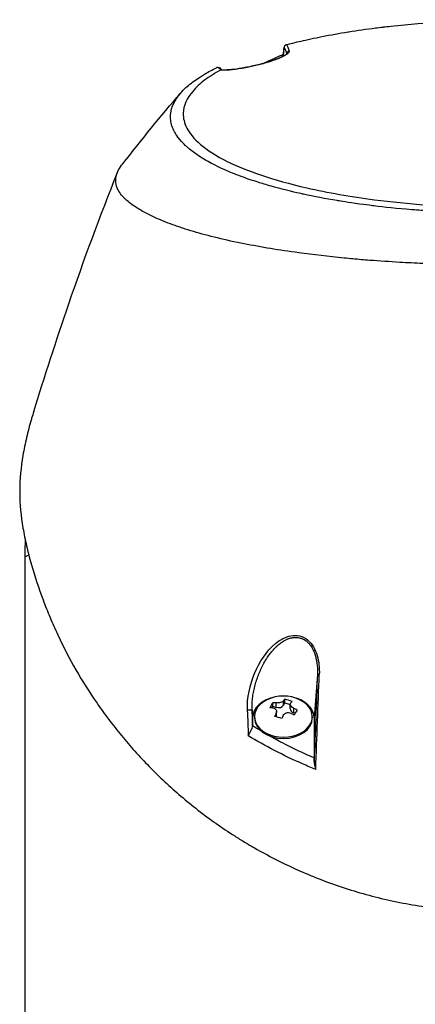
# Model space of a CAD drawing. Header units: millimetres. Extents: x 0 to 4378, y 0 to 2376.
# Tile 16 of 236: x 693 to 758, y 323 to 483. Entities that reach past the tile are written whole.
import ezdxf

# ---------------------------------------------------------------- set-up
doc = ezdxf.new("R2010")
doc.units = ezdxf.units.MM
doc.header["$LTSCALE"] = 0.2

# ---------------------------------------------------------------- blocks, each defined once
blk = doc.blocks.new('A$C0ad0ff27')
for p, q in [((-34.04, 269.12), (-34.01, 268.96)), ((-34.01, 268.9), (-34.01, 268.9)), ((-33.46, 269.21), (-33.46, 269.21)), ((-37.35, 267.72), (-37.35, 267.72)), ((-37.28, 267.74), (-37.28, 267.74)), ((-43.91, 266.65), (-43.91, 266.65)), ((-43.9, 266.65), (-43.9, 266.65)), ((-43.49, 250.46), (-43.49, 250.46)), ((-42.97, 250.23), (-42.97, 250.23)), ((-42.89, 250.19), (-42.89, 250.19)), ((-42.66, 250.1), (-42.66, 250.1)), ((-37.71, 248.32), (-37.71, 248.32)), ((-76, 187.5), (-76, 96.5)), ((-35.24, 172.96), (-35.24, 172.96)), ((-36.71, 171.13), (-36.71, 171.14)), ((-36, 172.12), (-36, 172.11)), ((-37.09, 170.5), (-37.08, 170.5)), ((-36.8, 170.99), (-36.79, 170.99)), ((-28.57, 170.5), (-28.57, 170.5)), ((-28.27, 170.5), (-28.27, 170.5)), ((-28.48, 168.56), (-29, 161.48)), ((-35.88, 163.12), (-35.73, 163.37)), ((-35.73, 163.37), (-35.73, 163.95)), ((-35.73, 163.37), (-35.2, 163.2)), ((-35.2, 163.2), (-35.2, 163.92)), ((-33.97, 163.56), (-33.97, 164.27)), ((-33.97, 163.56), (-33.74, 163.94)), ((-33.74, 163.94), (-33.74, 164.52)), ((-33.74, 163.94), (-32.89, 163.68)), ((-32.89, 162.95), (-32.89, 163.72)), ((-32.31, 162.34), (-32.31, 163.06)), ((-39, 161.48), (-39.09, 162.73)), ((-39, 160.18), (-39, 161.48)), ((-38.7, 161.68), (-38.7, 161.48)), ((-35.19, 161.67), (-35.19, 162.23)), ((-35.11, 161.78), (-35.11, 162.55)), ((-32.31, 162.34), (-32.08, 162.27)), ((-29.3, 161.68), (-29.3, 161.48)), ((-29, 161.48), (-29, 154.98)), ((-28.58, 157.53), (-28.58, 157.53)), ((-36, 156.49), (-36, 156.49)), ((-32, 154.52), (-32, 154.52)), ((-31.5, 154.29), (-31.5, 154.29)), ((-29.81, 153.56), (-29.81, 153.56))]:
    blk.add_line(p, q)
for centre, radius, start, end in [((0, 187.5), 76, 177.7917, 180), ((-34, 158.94), 6.1, 64.3547, 115.6453)]:
    blk.add_arc(centre, radius, start, end)
for centre, major_axis, ratio, start_param, end_param in [((-42.64, -77.92), (13.54, 365.5), 0.037007, 0.309924, 0.320526), ((-35, 267.68), (-0.409, 0.913), 0.345392, 6.132175, 6.283011), ((-32.96, 269.23), (-0.484, -0.125), 0.991715, 4.674408, 5.910256), ((-13.48, 270.28), (31.41, 2.51), 0.175412, 3.266736, 3.349448), ((0, 187.5), (76, 0), 0.039474, 3.009799, 3.141593), ((-65.6, -471.16), (40.63, 800.94), 0.010313, 5.606685, 5.638035), ((-27.98, 168.54), (-0.5, 0.018), 0.001055, 5.102146, 6.24617), ((-34, 161.48), (-5, 0), 0.707107, 4.977936, 6.283185), ((-34, 161.48), (5, 0), 0.707107, 0, 1.305249), ((-34, 161.68), (4.7, 0), 0.707107, 2.167258, 7.25752), ((-35.98, 159.53), (-1.64, -5.47), 0.275938, 3.858248, 4.078245), ((-34.24, 158.53), (5.2, -3.12), 0.651044, 2.204012, 2.305058), ((-33.76, 159.34), (-5.2, 3.12), 0.651044, 5.345605, 5.446651), ((-34.83, 163.82), (-0.94, 0), 0.707107, 1.169909, 2.740705), ((-34.58, 159.11), (-1.74, -5.81), 0.275938, 3.606045, 3.707091), ((-33.16, 160.33), (-4.9, 2.93), 0.651044, 4.974451, 5.194448), ((-33.42, 158.76), (1.74, 5.81), 0.275938, 0.464452, 0.565498), ((-33.76, 159.34), (-5.2, 3.12), 0.651044, 4.722248, 4.823294), ((-39.59, 162.71), (0.5, 0.018), 0.038586, 0.037043, 2.12174), ((-18.17, 139.57), (-23.04, 614.89), 0.033838, 1.531881, 1.538612), ((-15.61, 139.97), (-22.65, 611.28), 0.037007, 1.532183, 1.536415), ((-34, 161.48), (4.7, 0), 0.707107, 3.141593, 6.283185), ((-34.58, 159.11), (-1.74, -5.81), 0.275938, 4.229401, 4.330448), ((-34.84, 157.54), (4.9, -2.93), 0.651044, 1.832858, 2.052856), ((-36.05, 161.78), (0.94, 0), 0.707107, 6.095685, 6.283185), ((-33.42, 158.76), (1.74, 5.81), 0.275938, 1.087809, 1.188855), ((-31.95, 162.95), (-0.94, 0), 0.707107, 0, 1.169909), ((-34.24, 158.53), (5.2, -3.12), 0.651044, 1.580655, 1.681702), ((-32.02, 158.34), (1.64, 5.47), 0.275938, 0.716655, 0.936652), ((-34, 152.29), (-6.7, 0), 0.707107, 5.080892, 5.081126)]:
    blk.add_ellipse(centre, major_axis=major_axis, ratio=ratio, start_param=start_param, end_param=end_param)
for points, knots in [([(-33.47, 270.79), (-33.41, 270.81), (-32.85, 270.96), (-31.74, 271.22), (-30.97, 271.41), (-29.94, 271.65), (-28.6, 271.92), (-28.31, 271.98), (-28.02, 272.04), (-27.73, 272.1), (-26.3, 272.38), (-24.88, 272.64), (-23.49, 272.86), (-23.45, 272.87), (-23.42, 272.87), (-23.38, 272.88), (-21.97, 273.1), (-20.52, 273.31), (-19.05, 273.5), (-18.64, 273.55), (-18.24, 273.6), (-17.83, 273.64), (-17.82, 273.65), (-17.03, 273.75), (-15.42, 273.91)], [0, 0, 0, 0, 0.0491532, 0.0491532, 0.0491532, 0.0833333, 0.0833333, 0.0833333, 0.0971125, 0.0971125, 0.0971125, 0.1649409, 0.1649409, 0.1649409, 0.1666667, 0.1666667, 0.1666667, 0.23215, 0.23215, 0.23215, 0.25, 0.25, 0.25, 0.2882133, 0.2882133, 0.2882133, 0.2882133]), ([(-15.42, 273.91), (-9.64, 274.49), (-3.61, 274.84), (6.74, 274.65), (11.21, 274.35), (15.52, 273.91)], [0, 0, 0, 0, 1.779262, 1.779262, 3.10461, 3.10461, 3.10461, 3.10461]), ([(-33.86, 270.31), (-33.86, 270.32), (-33.86, 270.32), (-33.86, 270.36), (-33.85, 270.41), (-33.83, 270.49), (-33.81, 270.54), (-33.76, 270.61), (-33.73, 270.65), (-33.66, 270.71), (-33.62, 270.73), (-33.58, 270.75)], [-0.05578122, -0.05578122, -0.05578122, -0.05578122, -0.05549131, -0.05549131, -0.04204343, -0.04204343, -0.0278857, -0.0278857, -0.01375246, -0.01375246, -0.00000001, -0.00000001, -0.00000001, -0.00000001]), ([(-33.47, 270.79), (-33.49, 270.79), (-33.51, 270.78), (-33.54, 270.77), (-33.56, 270.76), (-33.58, 270.75)], [0.00000003, 0.00000003, 0.00000003, 0.00000003, 0.00636331, 0.00636331, 0.01211247, 0.01211247, 0.01211247, 0.01211247]), ([(-33.07, 269.71), (-33.04, 269.62), (-33.1, 269.5), (-33.27, 269.36), (-33.43, 269.22), (-33.7, 269.05), (-34.07, 268.87), (-34.26, 268.78), (-34.48, 268.68), (-34.74, 268.58), (-34.99, 268.48), (-35.26, 268.38), (-35.56, 268.27), (-35.87, 268.17), (-36.18, 268.06), (-36.52, 267.96), (-36.86, 267.85), (-37.21, 267.75), (-37.56, 267.66), (-37.91, 267.57), (-38.27, 267.48), (-38.64, 267.39), (-38.99, 267.31), (-39.34, 267.23), (-39.7, 267.16), (-40.04, 267.09), (-40.37, 267.03), (-40.7, 266.97), (-41.02, 266.92), (-41.32, 266.87), (-41.62, 266.83), (-42.17, 266.76), (-42.67, 266.7), (-43.13, 266.68), (-43.55, 266.65), (-43.91, 266.65), (-44.21, 266.67)], [0, 0, 0, 0, 0.125, 0.125, 0.125, 0.25, 0.25, 0.25, 0.3125, 0.3125, 0.3125, 0.375, 0.375, 0.375, 0.4375, 0.4375, 0.4375, 0.5, 0.5, 0.5, 0.5625, 0.5625, 0.5625, 0.625, 0.625, 0.625, 0.6875, 0.6875, 0.6875, 0.75, 0.75, 0.75, 0.875, 0.875, 0.875, 0.9999998, 0.9999998, 0.9999998, 0.9999998]), ([(-44.05, 266.69), (-43.74, 266.67), (-43.29, 266.68), (-42.17, 266.77), (-41.46, 266.85), (-40.34, 267.05), (-39.99, 267.11), (-39.02, 267.31), (-38.37, 267.46), (-37.21, 267.76), (-36.69, 267.91), (-35.78, 268.2), (-35.39, 268.34), (-34.7, 268.6), (-34.4, 268.73), (-33.89, 268.99), (-33.68, 269.11), (-33.5, 269.24), (-33.46, 269.28), (-33.43, 269.31), (-33.42, 269.32), (-33.42, 269.32)], [0, 0, 0, 0, 0.272573, 0.272573, 0.552683, 0.552683, 0.670406, 0.670406, 0.865983, 0.865983, 1.029233, 1.029233, 1.175661, 1.175661, 1.325772, 1.325772, 1.495719, 1.495719, 1.586781, 1.586781, 1.627368, 1.627368, 1.627368, 1.627368]), ([(-37.24, 267.75), (-37.03, 267.85), (-36.4, 268.14), (-35.77, 268.42), (-35.36, 268.61)], [0.2141406, 0.2141406, 0.2141406, 0.2141406, 0.2911132, 0.436691, 0.436691, 0.436691, 0.436691]), ([(-35.24, 268.4), (-34.93, 268.53), (-34.67, 268.64), (-34.48, 268.72), (-34.3, 268.8), (-34.17, 268.85), (-34.09, 268.89)], [-0.3381956, -0.3381956, -0.3381956, -0.3381956, -0.1967319, -0.1967319, -0.1967319, -0.0664728, -0.0664728, -0.0664728, -0.0664728]), ([(-46.79, 266.01), (-46.49, 266.19), (-46.18, 266.36), (-45.53, 266.71), (-45.19, 266.89), (-44.84, 267.05)], [-0.4021179, -0.4021179, -0.4021179, -0.4021179, -0.2010493, -0.2010493, -0.000001, -0.000001, -0.000001, -0.000001]), ([(-44.58, 267.1), (-44.61, 267.1), (-44.64, 267.1), (-44.69, 267.1), (-44.71, 267.09), (-44.77, 267.08), (-44.81, 267.07), (-44.84, 267.05)], [-0.03323474, -0.03323474, -0.03323474, -0.03323474, -0.02493702, -0.02493702, -0.016586, -0.016586, -0.00000027, -0.00000027, -0.00000027, -0.00000027]), ([(-44.58, 267.1), (-44.49, 267.11), (-44.37, 267.07), (-44.28, 267), (-44.26, 266.98), (-44.24, 266.96), (-44.22, 266.94)], [-0.9999898, -0.9999898, -0.9999898, -0.9999898, -0.5, -0.5, -0.5, -0.3696575, -0.3696575, -0.3696575, -0.3696575]), ([(0.13, 243.42), (-0.45, 243.42), (-1.57, 243.42), (-3.21, 243.46), (-3.74, 243.47), (-4.25, 243.49), (-4.75, 243.5), (-5.37, 243.52), (-5.96, 243.54), (-6.53, 243.57), (-6.98, 243.59), (-8.08, 243.63), (-9.81, 243.74), (-11.14, 243.83), (-12.21, 243.91), (-13.04, 243.98), (-13.08, 243.98), (-13.12, 243.98), (-13.16, 243.99), (-15.54, 244.18), (-17.58, 244.4), (-19.3, 244.61), (-19.34, 244.62), (-20.37, 244.73), (-22.31, 245.01), (-22.32, 245.01), (-22.33, 245.01), (-22.33, 245.01), (-24.06, 245.26), (-25.02, 245.43), (-25.29, 245.47), (-27.18, 245.78), (-29, 246.13), (-30.75, 246.51), (-30.79, 246.52), (-30.83, 246.53), (-30.87, 246.54), (-31.02, 246.57), (-32.18, 246.81), (-34.19, 247.33), (-34.72, 247.46), (-35.3, 247.62), (-35.94, 247.8), (-36.8, 248.04), (-37.52, 248.26), (-38.12, 248.45), (-39.47, 248.88), (-40.22, 249.16), (-40.47, 249.25), (-41.59, 249.65), (-42.43, 250), (-43.05, 250.26), (-43.73, 250.55), (-44.15, 250.75), (-44.36, 250.85), (-45.38, 251.34), (-46.11, 251.74), (-46.64, 252.05), (-47.06, 252.29), (-47.35, 252.47), (-47.53, 252.59), (-47.81, 252.77), (-48.27, 253.07), (-48.83, 253.5), (-49.14, 253.74), (-49.39, 253.94), (-49.58, 254.12), (-49.73, 254.24), (-49.84, 254.35), (-49.94, 254.44), (-50.15, 254.64), (-50.48, 254.96), (-50.83, 255.39), (-51.29, 255.94), (-51.47, 256.26), (-51.52, 256.35), (-51.53, 256.37), (-51.54, 256.38), (-51.55, 256.4), (-51.93, 257.03), (-52.17, 257.68), (-52.28, 258.32), (-52.3, 258.44), (-52.31, 258.57), (-52.33, 258.73), (-52.34, 258.9), (-52.34, 259.1), (-52.33, 259.32), (-52.3, 259.88), (-52.2, 260.21), (-52.17, 260.3), (-52.1, 260.56), (-52.01, 260.82), (-51.9, 261.07), (-51.72, 261.47), (-51.49, 261.86), (-51.21, 262.26), (-50.91, 262.68), (-50.58, 263.06), (-50.27, 263.38), (-49.96, 263.69), (-49.67, 263.95), (-49.41, 264.17), (-48.79, 264.7), (-48.12, 265.17), (-47.48, 265.58), (-47.25, 265.73), (-47.02, 265.87), (-46.79, 266.01)], [-1, -1, -1, -1, -0.96875, -0.96875, -0.96875, -0.9547937, -0.9547937, -0.9547937, -0.9375, -0.9375, -0.9375, -0.90625, -0.90625, -0.90625, -0.875, -0.875, -0.875, -0.8739463, -0.8739463, -0.8739463, -0.8125, -0.8125, -0.8125, -0.7813822, -0.7813822, -0.7813822, -0.78125, -0.78125, -0.78125, -0.75, -0.75, -0.75, -0.6888795, -0.6888795, -0.6888795, -0.6875, -0.6875, -0.6875, -0.6380723, -0.6380723, -0.6380723, -0.625, -0.625, -0.625, -0.6057577, -0.6057577, -0.6057577, -0.5625, -0.5625, -0.5625, -0.5324119, -0.5324119, -0.5324119, -0.5, -0.5, -0.5, -0.4654336, -0.4654336, -0.4654336, -0.4375, -0.4375, -0.4375, -0.40625, -0.40625, -0.40625, -0.3881699, -0.3881699, -0.3881699, -0.375, -0.375, -0.375, -0.34375, -0.34375, -0.34375, -0.3125, -0.3125, -0.3125, -0.3110249, -0.3110249, -0.3110249, -0.25, -0.25, -0.25, -0.2349777, -0.2349777, -0.2349777, -0.21875, -0.21875, -0.21875, -0.1875, -0.1875, -0.1875, -0.1630802, -0.1630802, -0.1630802, -0.125, -0.125, -0.125, -0.0933033, -0.0933033, -0.0933033, -0.0625, -0.0625, -0.0625, -0.0165509, -0.0165509, -0.0165509, 0, 0, 0, 0]), ([(-44.21, 266.67), (-45.16, 266.14), (-46.03, 265.58), (-47.54, 264.43), (-48.17, 263.85), (-49.69, 262.09), (-50.23, 260.88), (-50.29, 258.85), (-50.09, 258.05), (-48.82, 255.59), (-46.87, 253.68), (-39.98, 250.29), (-35.78, 248.81), (-26.81, 246.77), (-23.11, 246.12), (-16.48, 245.27), (-13.65, 244.99), (-8.65, 244.62), (-6.47, 244.51), (-2.83, 244.39), (-1.35, 244.37), (0.13, 244.37)], [-13.245772, -13.245772, -13.245772, -13.245772, -12.251128, -12.251128, -11.274972, -11.274972, -9.337784, -9.337784, -8.051587, -8.051587, -5.366006, -5.366006, -3.267179, -3.267179, -1.993957, -1.993957, -1.102626, -1.102626, -0.445934, -0.445934, 0, 0, 0, 0]), ([(-44.21, 266.67), (-44.2, 266.67), (-44.19, 266.67), (-44.18, 266.68), (-44.17, 266.68), (-44.15, 266.69), (-44.14, 266.69), (-44.12, 266.69)], [0.00000075, 0.00000075, 0.00000075, 0.00000075, 0.00345757, 0.00345757, 0.00673721, 0.00673721, 0.01277471, 0.01277471, 0.01277471, 0.01277471]), ([(0.06, 235.01), (-0.41, 235.02), (-2.64, 235.01), (-7.58, 235.12), (-9.48, 235.18), (-12.61, 235.31), (-13.86, 235.37), (-16.74, 235.54), (-18.37, 235.65), (-20.89, 235.84), (-21.81, 235.92), (-23.19, 236.04), (-23.67, 236.09), (-26.68, 236.38), (-29.14, 236.67), (-34.65, 237.42), (-37.62, 237.91), (-40.75, 238.53), (-41.12, 238.6), (-44.46, 239.29), (-47.15, 239.99), (-49.79, 240.81), (-50.08, 240.9), (-50.63, 241.09), (-50.9, 241.18), (-51.3, 241.31), (-51.44, 241.36), (-52.08, 241.59), (-52.6, 241.78), (-53.34, 242.07), (-53.59, 242.17), (-54.48, 242.55), (-55.09, 242.82), (-56.24, 243.39), (-56.8, 243.7), (-57.55, 244.14), (-57.76, 244.26), (-58.59, 244.8), (-59.13, 245.21), (-59.63, 245.67), (-59.69, 245.72), (-59.86, 245.89), (-59.97, 246), (-60.15, 246.2), (-60.22, 246.28), (-60.67, 246.83), (-61.12, 247.55), (-61.22, 248.45), (-61.22, 248.49), (-61.27, 249.15), (-61.09, 249.75), (-60.74, 250.54), (-60.53, 250.88), (-60.23, 251.28), (-60.19, 251.34), (-60.14, 251.39)], [0.000004, 0.000004, 0.000004, 0.000004, 0.139875, 0.139875, 0.227512, 0.227512, 0.285894, 0.285894, 0.363713, 0.363713, 0.408155, 0.408155, 0.431826, 0.431826, 0.55804, 0.55804, 0.726318, 0.726318, 0.748791, 0.748791, 0.934846, 0.934846, 0.958293, 0.958293, 0.980317, 0.980317, 0.992046, 0.992046, 1.035571, 1.035571, 1.057896, 1.057896, 1.118512, 1.118512, 1.185121, 1.185121, 1.212956, 1.212956, 1.299325, 1.299325, 1.310275, 1.310275, 1.333714, 1.333714, 1.350359, 1.350359, 1.438721, 1.438721, 1.44302, 1.44302, 1.506527, 1.506527, 1.556602, 1.556602, 1.564732, 1.564732, 1.564732, 1.564732]), ([(-74.55, 211.25), (-72.83, 216.77), (-70.88, 222.82), (-66.39, 235.87), (-63.75, 243.03), (-60.96, 250.03)], [0, 0, 0, 0, 1.926941, 1.926941, 4.278146, 4.278146, 4.278146, 4.278146]), ([(-74.55, 211.25), (-74.66, 210.88), (-74.78, 210.5), (-74.89, 210.13), (-74.92, 210.03), (-74.94, 209.94), (-74.97, 209.85), (-75.25, 208.9), (-75.5, 207.94), (-75.72, 206.99), (-75.95, 206.03), (-76.15, 205.07), (-76.31, 204.11), (-76.64, 202.19), (-76.82, 200.27), (-76.83, 198.35), (-76.83, 198.27), (-76.83, 198.19), (-76.83, 198.11), (-76.82, 196.17), (-76.63, 194.24), (-76.3, 192.31), (-76.14, 191.35), (-75.94, 190.38), (-75.72, 189.42), (-75.49, 188.45), (-75.24, 187.49), (-74.97, 186.53), (-74.95, 186.47), (-74.93, 186.41), (-74.91, 186.35), (-74.36, 184.43), (-73.74, 182.52), (-73.03, 180.63), (-72.67, 179.68), (-72.3, 178.74), (-71.9, 177.8), (-71.51, 176.86), (-71.1, 175.92), (-70.66, 174.99), (-70.64, 174.95), (-70.62, 174.9), (-70.6, 174.85), (-69.71, 172.98), (-68.74, 171.11), (-67.69, 169.28), (-66.63, 167.44), (-65.5, 165.64), (-64.27, 163.86), (-63.65, 162.97), (-63.02, 162.09), (-62.36, 161.21), (-61.7, 160.34), (-61.01, 159.47), (-60.3, 158.61), (-59.6, 157.75), (-58.87, 156.91), (-58.12, 156.07), (-57.36, 155.23), (-56.59, 154.41), (-55.79, 153.59), (-55.77, 153.57), (-55.76, 153.56), (-55.74, 153.54), (-54.94, 152.72), (-54.11, 151.92), (-53.26, 151.12), (-52.41, 150.33), (-51.54, 149.55), (-50.64, 148.78), (-49.74, 148.02), (-48.82, 147.27), (-47.87, 146.53), (-45.98, 145.06), (-43.99, 143.66), (-41.9, 142.32), (-41.37, 141.99), (-40.84, 141.66), (-40.31, 141.33), (-39.77, 141.01), (-39.23, 140.69), (-38.68, 140.38), (-36.5, 139.13), (-34.22, 137.96), (-31.85, 136.89), (-31.84, 136.89), (-31.84, 136.88), (-31.83, 136.88), (-30.64, 136.35), (-29.43, 135.84), (-28.2, 135.36), (-26.97, 134.88), (-25.73, 134.42), (-24.45, 134), (-23.18, 133.58), (-21.89, 133.18), (-20.58, 132.82), (-19.27, 132.46), (-17.94, 132.13), (-16.6, 131.84), (-15.26, 131.55), (-13.89, 131.29), (-12.52, 131.06), (-11.83, 130.95), (-11.15, 130.85), (-10.46, 130.76), (-9.77, 130.66), (-9.08, 130.58), (-8.38, 130.5), (-7, 130.35), (-5.61, 130.24), (-4.21, 130.16), (-2.81, 130.09), (-1.41, 130.05), (0, 130.05)], [0.116009, 0.116009, 0.116009, 0.116009, 0.1176445, 0.1176445, 0.1176445, 0.1180502, 0.1180502, 0.1180502, 0.1221943, 0.1221943, 0.1221943, 0.1263384, 0.1263384, 0.1263384, 0.1346266, 0.1346266, 0.1346266, 0.1349824, 0.1349824, 0.1349824, 0.143338, 0.143338, 0.143338, 0.1475158, 0.1475158, 0.1475158, 0.1516936, 0.1516936, 0.1516936, 0.1519551, 0.1519551, 0.1519551, 0.160293, 0.160293, 0.160293, 0.164462, 0.164462, 0.164462, 0.168631, 0.168631, 0.168631, 0.1688379, 0.1688379, 0.1688379, 0.1772635, 0.1772635, 0.1772635, 0.1856891, 0.1856891, 0.1856891, 0.1899019, 0.1899019, 0.1899019, 0.1941147, 0.1941147, 0.1941147, 0.1983275, 0.1983275, 0.1983275, 0.2025403, 0.2025403, 0.2025403, 0.2026348, 0.2026348, 0.2026348, 0.206856, 0.206856, 0.206856, 0.2110771, 0.2110771, 0.2110771, 0.2152983, 0.2152983, 0.2152983, 0.2237405, 0.2237405, 0.2237405, 0.2258511, 0.2258511, 0.2258511, 0.2279617, 0.2279617, 0.2279617, 0.2364039, 0.2364039, 0.2364039, 0.2364237, 0.2364237, 0.2364237, 0.240644, 0.240644, 0.240644, 0.2448644, 0.2448644, 0.2448644, 0.2490847, 0.2490847, 0.2490847, 0.253305, 0.253305, 0.253305, 0.2575358, 0.2575358, 0.2575358, 0.2596491, 0.2596491, 0.2596491, 0.2617623, 0.2617623, 0.2617623, 0.2659889, 0.2659889, 0.2659889, 0.2702154, 0.2702154, 0.2702154, 0.2702154]), ([(-39.85, 162.71), (-39.93, 164.79), (-39.44, 166.85), (-38.67, 168.71), (-37.89, 170.57), (-36.8, 172.3), (-35.3, 173.55), (-34.55, 174.17), (-33.7, 174.66), (-32.78, 174.83), (-31.85, 175), (-30.85, 174.79), (-30.08, 174.16), (-29.31, 173.54), (-28.81, 172.61), (-28.52, 171.62), (-28.22, 170.62), (-28.13, 169.59), (-28.17, 168.55)], [-1, -1, -1, -1, -0.75, -0.75, -0.75, -0.5, -0.5, -0.5, -0.375, -0.375, -0.375, -0.25, -0.25, -0.25, -0.125, -0.125, -0.125, 0, 0, 0, 0]), ([(-39.09, 162.73), (-39.1, 163.05), (-39.1, 163.7), (-39.02, 164.68), (-38.87, 165.64), (-38.66, 166.59), (-38.43, 167.36), (-38.23, 167.97), (-38.06, 168.42), (-37.89, 168.86), (-37.63, 169.44), (-37.29, 170.15), (-36.9, 170.84), (-36.52, 171.43), (-36.16, 171.93), (-35.8, 172.36), (-35.52, 172.67), (-35.33, 172.87), (-35.17, 173.02), (-35.06, 173.13), (-34.95, 173.23), (-34.82, 173.34), (-34.62, 173.51), (-34.44, 173.65), (-34.21, 173.81), (-33.97, 173.97), (-33.68, 174.13), (-33.41, 174.26), (-33.21, 174.34), (-33, 174.41), (-32.84, 174.45), (-32.72, 174.48), (-32.64, 174.5), (-32.52, 174.52), (-32.37, 174.54), (-32.22, 174.56), (-32.11, 174.56), (-32.05, 174.56), (-31.99, 174.56), (-31.95, 174.56), (-31.88, 174.56), (-31.76, 174.55), (-31.55, 174.52), (-31.34, 174.48), (-31.17, 174.43), (-31.05, 174.39), (-30.89, 174.33), (-30.73, 174.25), (-30.59, 174.17), (-30.48, 174.11), (-30.4, 174.05), (-30.33, 174), (-30.28, 173.96), (-30.23, 173.92), (-30.18, 173.88), (-30.12, 173.83), (-30.03, 173.74), (-29.91, 173.62), (-29.76, 173.46), (-29.64, 173.31), (-29.5, 173.1), (-29.3, 172.8), (-29.11, 172.41), (-28.96, 172.03), (-28.87, 171.77), (-28.8, 171.55), (-28.74, 171.33), (-28.67, 171.03), (-28.6, 170.66), (-28.54, 170.27), (-28.5, 169.87), (-28.46, 169.3), (-28.46, 168.86), (-28.48, 168.56)], [0, 0, 0, 0, 0.09755, 0.195364, 0.293553, 0.392049, 0.490631, 0.539857, 0.588967, 0.638036, 0.687243, 0.785873, 0.884538, 0.933822, 1.008822, 1.081176, 1.113601, 1.143537, 1.170992, 1.183791, 1.195972, 1.218472, 1.238473, 1.283423, 1.293407, 1.329481, 1.378961, 1.40356, 1.428073, 1.452518, 1.476923, 1.483207, 1.495736, 1.501978, 1.526778, 1.545207, 1.551317, 1.563485, 1.567497, 1.570553, 1.578207, 1.587912, 1.613451, 1.647115, 1.658519, 1.671664, 1.690388, 1.714701, 1.728974, 1.744675, 1.75307, 1.761833, 1.77097, 1.775681, 1.780486, 1.790347, 1.800537, 1.821922, 1.844682, 1.86886, 1.881499, 1.921664, 1.980666, 2.012563, 2.046031, 2.063338, 2.081006, 2.117316, 2.154984, 2.194087, 2.234709, 2.276933, 2.36647, 2.36647, 2.36647, 2.36647]), ([(-35.69, 163.1), (-35.58, 163.09), (-35.47, 163.06), (-35.3, 162.96), (-35.23, 162.89), (-35.14, 162.74), (-35.11, 162.64), (-35.12, 162.44), (-35.14, 162.33), (-35.19, 162.23)], [-0.2938438, -0.2938438, -0.2938438, -0.2938438, -0.2579182, -0.2579182, -0.2219927, -0.2219927, -0.1860671, -0.1860671, -0.1501416, -0.1501416, -0.1501416, -0.1501416]), ([(-33.97, 164.27), (-34.01, 164.22), (-34.08, 164.16), (-34.26, 164.06), (-34.37, 164.02), (-34.59, 163.96), (-34.72, 163.93), (-34.97, 163.91), (-35.09, 163.91), (-35.2, 163.92)], [-0.1437022, -0.1437022, -0.1437022, -0.1437022, -0.1077767, -0.1077767, -0.0718511, -0.0718511, -0.0359256, -0.0359256, 0, 0, 0, 0]), ([(-32.31, 163.06), (-32.42, 163.11), (-32.53, 163.18), (-32.7, 163.33), (-32.77, 163.41), (-32.86, 163.57), (-32.89, 163.65), (-32.88, 163.81), (-32.86, 163.87), (-32.81, 163.93)], [-0.5881822, -0.5881822, -0.5881822, -0.5881822, -0.5522567, -0.5522567, -0.5163311, -0.5163311, -0.4804056, -0.4804056, -0.44448, -0.44448, -0.44448, -0.44448]), ([(-34.03, 161.89), (-33.99, 161.98), (-33.92, 162.08), (-33.74, 162.23), (-33.63, 162.29), (-33.41, 162.35), (-33.28, 162.36), (-33.03, 162.33), (-32.91, 162.29), (-32.8, 162.24)], [-0.4380406, -0.4380406, -0.4380406, -0.4380406, -0.4021151, -0.4021151, -0.3661895, -0.3661895, -0.330264, -0.330264, -0.2943384, -0.2943384, -0.2943384, -0.2943384]), ([(-39.7, 158.58), (-39.65, 158.69), (-39.59, 158.83), (-39.5, 158.99), (-39.47, 159.04), (-39.43, 159.11), (-39.38, 159.2), (-39.33, 159.29), (-39.29, 159.36), (-39.27, 159.4), (-39.19, 159.55), (-39.12, 159.68), (-39.08, 159.78), (-39.02, 159.93), (-39, 160.05), (-39, 160.14)], [0, 0, 0, 0, 0.25, 0.25, 0.25, 0.375, 0.375, 0.375, 0.5, 0.5, 0.5, 0.75, 0.75, 0.75, 0.9999999, 0.9999999, 0.9999999, 0.9999999]), ([(-39, 160.18), (-39, 160.18), (-39, 160.17), (-39, 160.15), (-39, 160.15), (-39, 160.14)], [-0.006006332, -0.006006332, -0.006006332, -0.006006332, -0.003002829, -0.003002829, -0.000000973, -0.000000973, -0.000000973, -0.000000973]), ([(-28.74, 153.13), (-29.46, 153.41), (-30.17, 153.71), (-30.87, 154.02), (-34.03, 155.4), (-36.97, 156.93), (-39.7, 158.58)], [0, 0, 0, 0, 0.1807269, 0.1807269, 0.1807269, 1, 1, 1, 1]), ([(-29, 154.98), (-30.77, 155.73), (-32.49, 156.55), (-34.16, 157.42), (-34.43, 157.56), (-35.16, 157.94), (-36.3, 158.58)], [0, 0, 0, 0, 0.5, 0.5, 0.5, 0.7293054, 0.7293054, 0.7293054, 0.7293054]), ([(-29.01, 154.39), (-29, 154.48), (-29, 154.56), (-29, 154.76), (-29, 154.87), (-29, 154.98)], [-0.07344976, -0.07344976, -0.07344976, -0.07344976, -0.04389749, -0.04389749, -0.000001, -0.000001, -0.000001, -0.000001]), ([(-29.01, 154.39), (-29.01, 154.24), (-28.99, 154.03), (-28.93, 153.77), (-28.91, 153.69), (-28.88, 153.58), (-28.85, 153.45), (-28.79, 153.26), (-28.75, 153.15), (-28.74, 153.13)], [-0.9999987, -0.9999987, -0.9999987, -0.9999987, -0.5, -0.5, -0.5, -0.25, -0.25, -0.25, -0.000001, -0.000001, -0.000001, -0.000001])]:
    blk.add_open_spline(points, degree=3, knots=knots)
for points in [[(-34.05, 269.14), (-33.98, 269.56), (-33.92, 269.97), (-33.86, 270.37)], [(-33.86, 270.31), (-33.73, 270.1), (-33.59, 269.76), (-33.47, 269.27)], [(-33.47, 270.79), (-33.33, 270.57), (-33.2, 270.22), (-33.07, 269.71)], [(-37.31, 267.73), (-36.69, 268.02), (-36.05, 268.31), (-35.41, 268.6)], [(-35.41, 268.6), (-34.96, 268.8), (-34.5, 269), (-34.04, 269.2)], [(-34.04, 269.19), (-34.48, 269), (-34.92, 268.8), (-35.36, 268.61)], [(-34.04, 269.12), (-34.05, 269.12), (-34.05, 269.13), (-34.05, 269.14)], [(-33.45, 269.22), (-33.45, 269.22), (-33.45, 269.22), (-33.45, 269.22)], [(-44.22, 266.94), (-44.15, 266.86), (-44.06, 266.77), (-43.94, 266.68)], [(-44.05, 266.69), (-44.07, 266.69), (-44.1, 266.69), (-44.12, 266.69)], [(-60.14, 251.39), (-56.99, 255.32), (-53.99, 259.19), (-50.63, 262.98)], [(-28.48, 168.56), (-28.65, 163.83), (-28.83, 159.11), (-29.01, 154.39)], [(-37.56, 159.31), (-38.21, 159.7), (-38.69, 159.99), (-39, 160.18)]]:
    blk.add_open_spline(points, degree=3)

msp = doc.modelspace()

# ---------------------------------------------------------------- block references
msp.add_blockref('A$C0ad0ff27', (770.089, 208.215))

doc.saveas('drawing.dxf')
